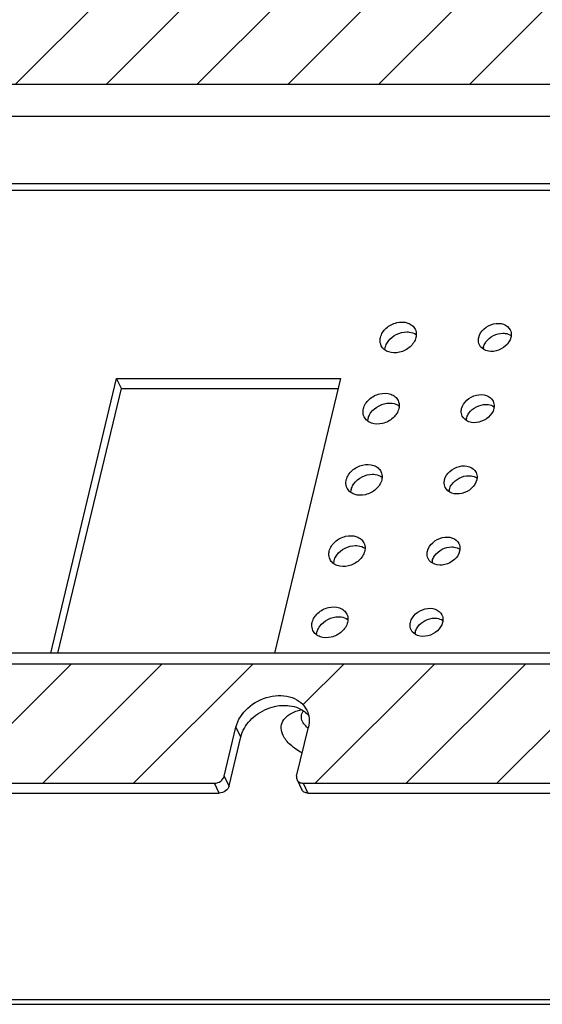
# Model space of a CAD drawing. Header units: inches. Extents: x 5771 to 6779, y 390 to 1103.
# Tile 8 of 17: x 6587 to 6618, y 675 to 732. Entities that reach past the tile are written whole.
import ezdxf

# ---------------------------------------------------------------- set-up
doc = ezdxf.new("R2010")
doc.units = ezdxf.units.IN
doc.header["$LTSCALE"] = 1.21
doc.header["$MEASUREMENT"] = 0
doc.layers.get('0').update_dxf_attribs({"linetype": 'CONTINUOUS'})

msp = doc.modelspace()

# ---------------------------------------------------------------- hatches: boundary and pattern name
at = {"ltscale": 5}
h = msp.add_hatch(dxfattribs=at)
h.set_pattern_fill('ANSI31,_O', color=256, scale=30)
h.set_pattern_definition([(45, (7238.933, -62.3452), (-2.65165, 2.65165), [])])
edge = h.paths.add_edge_path()
edge.add_spline(control_points=[(6698.59311, 808.29515), (6698.61022, 808.36659), (6698.60479, 808.44857), (6698.57253, 808.51457)], knot_values=[0, 0, 0, 0, 1, 1, 1, 1], degree=3, periodic=0)
edge.add_spline(control_points=[(6698.57253, 808.51457), (6698.54393, 808.57309), (6698.43713, 808.67711), (6698.29475, 808.70471), (6698.22135, 808.70471)], knot_values=[0, 0, 0, 0, 0.47017398, 1, 1, 1, 1], degree=3, periodic=0)
edge.add_line((6698.22135, 808.70471), (6632.91258, 808.70471))
edge.add_spline(control_points=[(6632.91258, 808.70471), (6632.78579, 808.70471), (6632.53786, 808.6217), (6632.37228, 808.41054), (6632.34464, 808.29515)], knot_values=[0, 0, 0, 0, 0.51657484, 1, 1, 1, 1], degree=3, periodic=0)
edge.add_line((6632.34464, 808.29515), (6631.658, 805.4282))
edge.add_spline(control_points=[(6631.658, 805.4282), (6631.55681, 805.00569), (6631.01288, 804.20115), (6629.95992, 803.65827), (6629.03486, 803.55425), (6628.38869, 803.66532), (6627.8509, 803.96071), (6627.60386, 804.27299), (6627.52193, 804.44077)], knot_values=[0, 0, 0, 0, 0.24953882, 0.52212436, 0.6549576, 0.77882432, 0.89275525, 1, 1, 1, 1], degree=3, periodic=0)
edge.add_arc((6628.74184, 805.03452), 1.35674, 191.4573536, 205.9529839, ccw=False)
edge.add_spline(control_points=[(6627.41214, 804.76502), (6627.40136, 804.81814), (6627.37002, 805.03838), (6627.39026, 805.26488), (6627.42937, 805.4282)], knot_values=[0, 0, 0, 0, 0.2439863, 1, 1, 1, 1], degree=3, periodic=0)
edge.add_line((6627.42937, 805.4282), (6628.11601, 808.29515))
edge.add_spline(control_points=[(6628.11601, 808.29515), (6628.13312, 808.36659), (6628.12769, 808.44857), (6628.09543, 808.51457)], knot_values=[0, 0, 0, 0, 1, 1, 1, 1], degree=3, periodic=0)
edge.add_spline(control_points=[(6628.09543, 808.51457), (6628.06683, 808.57309), (6627.96004, 808.67711), (6627.81766, 808.70471), (6627.74426, 808.70471)], knot_values=[0, 0, 0, 0, 0.47017398, 1, 1, 1, 1], degree=3, periodic=0)
edge.add_line((6627.74426, 808.70471), (6562.43548, 808.70471))
edge.add_spline(control_points=[(6562.43548, 808.70471), (6562.30869, 808.70471), (6562.06077, 808.6217), (6561.89518, 808.41054), (6561.86754, 808.29515)], knot_values=[0, 0, 0, 0, 0.51657484, 1, 1, 1, 1], degree=3, periodic=0)
edge.add_line((6561.86754, 808.29515), (6561.1809, 805.4282))
edge.add_spline(control_points=[(6561.1809, 805.4282), (6561.07971, 805.00569), (6560.53579, 804.20115), (6559.48282, 803.65827), (6558.55776, 803.55425), (6557.91159, 803.66532), (6557.3738, 803.96071), (6557.12676, 804.27299), (6557.04483, 804.44077)], knot_values=[0, 0, 0, 0, 0.24953882, 0.52212436, 0.6549576, 0.77882432, 0.89275525, 1, 1, 1, 1], degree=3, periodic=0)
edge.add_arc((6558.26475, 805.03452), 1.35674, 191.4573536, 205.9529839, ccw=False)
edge.add_spline(control_points=[(6556.93505, 804.76502), (6556.92427, 804.81814), (6556.89292, 805.03838), (6556.91316, 805.26488), (6556.95227, 805.4282)], knot_values=[0, 0, 0, 0, 0.2439863, 1, 1, 1, 1], degree=3, periodic=0)
edge.add_line((6556.95227, 805.4282), (6557.63892, 808.29515))
edge.add_spline(control_points=[(6557.63892, 808.29515), (6557.65603, 808.36659), (6557.6506, 808.44857), (6557.61834, 808.51457)], knot_values=[0, 0, 0, 0, 1, 1, 1, 1], degree=3, periodic=0)
edge.add_spline(control_points=[(6557.61834, 808.51457), (6557.58973, 808.57309), (6557.48294, 808.67711), (6557.34056, 808.70471), (6557.26716, 808.70471)], knot_values=[0, 0, 0, 0, 0.47017398, 1, 1, 1, 1], degree=3, periodic=0)
edge.add_line((6557.26716, 808.70471), (6543.87651, 808.70471))
edge.add_spline(control_points=[(6543.87651, 808.70471), (6543.11578, 808.70471), (6541.62835, 808.20649), (6540.6347, 806.93967), (6540.46888, 806.24733)], knot_values=[0, 0, 0, 0, 0.51657272, 1, 1, 1, 1], degree=3, periodic=0)
edge.add_line((6540.46888, 806.24733), (6539.38987, 801.74213))
edge.add_line((6539.38987, 801.74213), (6717.93185, 801.74213))
edge.add_line((6717.93185, 801.74213), (6719.01086, 806.24733))
edge.add_spline(control_points=[(6719.01086, 806.24733), (6719.02587, 806.31002), (6719.0741, 806.55655), (6719.07962, 806.81199), (6719.05599, 806.99719)], knot_values=[0, 0, 0, 0, 0.25666653, 1, 1, 1, 1], degree=3, periodic=0)
edge.add_spline(control_points=[(6719.05599, 806.99719), (6719.03133, 807.19051), (6718.97521, 807.38249), (6718.89033, 807.55799)], knot_values=[0, 0, 0, 0, 0.98886405, 0.98886405, 0.98886405, 0.98886405], degree=3, periodic=0)
edge.add_line((6718.89033, 807.55799), (6718.8874, 807.56398))
edge.add_spline(control_points=[(6718.88745, 807.56391), (6718.80233, 807.73822), (6718.56706, 808.06683), (6717.88504, 808.56835), (6717.22065, 808.70471), (6716.78032, 808.70471)], knot_values=[0, 0, 0, 0, 0.23204001, 0.47331225, 1, 1, 1, 1], degree=3, periodic=0)
edge.add_line((6716.78032, 808.70471), (6703.38967, 808.70471))
edge.add_spline(control_points=[(6703.38967, 808.70471), (6703.26288, 808.70471), (6703.01496, 808.6217), (6702.84937, 808.41054), (6702.82174, 808.29515)], knot_values=[0, 0, 0, 0, 0.51657484, 1, 1, 1, 1], degree=3, periodic=0)
edge.add_line((6702.82174, 808.29515), (6702.13509, 805.4282))
edge.add_spline(control_points=[(6702.13509, 805.4282), (6702.0339, 805.00569), (6701.48998, 804.20115), (6700.43702, 803.65827), (6699.51195, 803.55425), (6698.86578, 803.66532), (6698.32799, 803.96071), (6698.08096, 804.27299), (6697.99903, 804.44077)], knot_values=[0, 0, 0, 0, 0.24953882, 0.52212436, 0.6549576, 0.77882432, 0.89275525, 1, 1, 1, 1], degree=3, periodic=0)
edge.add_arc((6699.21894, 805.03452), 1.35674, 191.4573536, 205.9529839, ccw=False)
edge.add_spline(control_points=[(6697.88924, 804.76502), (6697.87846, 804.81814), (6697.84712, 805.03838), (6697.86735, 805.26488), (6697.90647, 805.4282)], knot_values=[0, 0, 0, 0, 0.2439863, 1, 1, 1, 1], degree=3, periodic=0)
edge.add_line((6697.90647, 805.4282), (6698.59311, 808.29515))
edge = h.paths.add_edge_path()
edge.add_spline(control_points=[(6670.44079, 690.75032), (6670.54198, 691.17283), (6671.0859, 691.97737), (6672.13886, 692.52025), (6673.06393, 692.62427), (6673.7101, 692.5132), (6674.24789, 692.21781), (6674.49493, 691.90554), (6674.57686, 691.73775)], knot_values=[0, 0, 0, 0, 0.24953882, 0.52212436, 0.6549576, 0.77882432, 0.89275525, 1, 1, 1, 1], degree=3, periodic=0)
edge.add_spline(control_points=[(6674.57686, 691.73775), (6674.62375, 691.64172), (6674.65892, 691.53938), (6674.68202, 691.43424)], knot_values=[0, 0, 0, 0, 0.3183947, 0.3183947, 0.3183947, 0.3183947], degree=3, periodic=0)
edge.add_spline(control_points=[(6674.69887, 691.41358), (6674.69332, 691.42052), (6674.68771, 691.42741), (6674.68202, 691.43424)], knot_values=[0.92725563, 0.92725563, 0.92725563, 0.92725563, 1, 1, 1, 1], degree=3, periodic=0)
edge.add_spline(control_points=[(6674.68202, 691.43424), (6674.69432, 691.37823), (6674.73, 691.14996), (6674.70944, 690.91744), (6674.66941, 690.75032)], knot_values=[0.3183947, 0.3183947, 0.3183947, 0.3183947, 0.48801413, 1, 1, 1, 1], degree=3, periodic=0)
edge.add_line((6674.66941, 690.75032), (6673.98277, 687.88337))
edge.add_spline(control_points=[(6673.98277, 687.88337), (6673.96566, 687.81193), (6673.97109, 687.72995), (6674.00335, 687.66395)], knot_values=[0, 0, 0, 0, 1, 1, 1, 1], degree=3, periodic=0)
edge.add_spline(control_points=[(6674.00335, 687.66395), (6674.03196, 687.60543), (6674.13875, 687.50141), (6674.28113, 687.47381), (6674.35453, 687.47381)], knot_values=[0, 0, 0, 0, 0.47017398, 1, 1, 1, 1], degree=3, periodic=0)
edge.add_line((6674.35453, 687.47381), (6689.15472, 687.47381))
edge.add_spline(control_points=[(6689.15472, 687.47381), (6689.53508, 687.47381), (6690.2788, 687.72292), (6690.77563, 688.35633), (6690.85854, 688.7025)], knot_values=[0, 0, 0, 0, 0.51657272, 1, 1, 1, 1], degree=3, periodic=0)
edge.add_line((6690.85854, 688.7025), (6692.23182, 694.4364))
edge.add_line((6692.23182, 694.4364), (6513.68984, 694.4364))
edge.add_line((6513.68984, 694.4364), (6512.61083, 689.93119))
edge.add_spline(control_points=[(6512.61083, 689.93119), (6512.55747, 689.70837), (6512.52696, 689.36321), (6512.58936, 689.02507), (6512.61927, 688.918)], knot_values=[0, 0, 0, 0, 0.51198694, 0.75884146, 0.75884146, 0.75884146, 0.75884146], degree=3, periodic=0)
edge.add_spline(control_points=[(6512.61927, 688.918), (6512.64849, 688.8134), (6512.68688, 688.71159), (6512.73424, 688.61461)], knot_values=[0.75884146, 0.75884146, 0.75884146, 0.75884146, 1, 1, 1, 1], degree=3, periodic=0)
edge.add_line((6512.73413, 688.61487), (6512.73718, 688.60861))
edge.add_spline(control_points=[(6512.73718, 688.60861), (6512.83284, 688.41466), (6513.01301, 688.17505), (6513.23659, 687.98807), (6513.29675, 687.94313)], knot_values=[0.00759127, 0.00759127, 0.00759127, 0.00759127, 0.74415956, 1, 1, 1, 1], degree=3, periodic=0)
edge.add_spline(control_points=[(6513.29675, 687.94313), (6513.39973, 687.8662), (6513.86611, 687.58219), (6514.42638, 687.47381), (6514.84137, 687.47381)], knot_values=[0, 0, 0, 0, 0.23648771, 1, 1, 1, 1], degree=3, periodic=0)
edge.add_line((6514.84137, 687.47381), (6528.23201, 687.47381))
edge.add_spline(control_points=[(6528.23201, 687.47381), (6528.35881, 687.47381), (6528.60673, 687.55682), (6528.77232, 687.76798), (6528.79995, 687.88337)], knot_values=[0, 0, 0, 0, 0.51657484, 1, 1, 1, 1], degree=3, periodic=0)
edge.add_line((6528.79995, 687.88337), (6529.4866, 690.75032))
edge.add_spline(control_points=[(6529.4866, 690.75032), (6529.58779, 691.17283), (6530.13171, 691.97737), (6531.18467, 692.52025), (6532.10974, 692.62427), (6532.75591, 692.5132), (6533.2937, 692.21781), (6533.54073, 691.90554), (6533.62266, 691.73775)], knot_values=[0, 0, 0, 0, 0.24953882, 0.52212436, 0.6549576, 0.77882432, 0.89275525, 1, 1, 1, 1], degree=3, periodic=0)
edge.add_spline(control_points=[(6533.62266, 691.73775), (6533.66955, 691.64172), (6533.70473, 691.53938), (6533.72783, 691.43424)], knot_values=[0, 0, 0, 0, 0.31839469, 0.31839469, 0.31839469, 0.31839469], degree=3, periodic=0)
edge.add_spline(control_points=[(6533.74468, 691.41358), (6533.73913, 691.42052), (6533.73351, 691.42741), (6533.72783, 691.43424)], knot_values=[0.9272556, 0.9272556, 0.9272556, 0.9272556, 1, 1, 1, 1], degree=3, periodic=0)
edge.add_spline(control_points=[(6533.72783, 691.43424), (6533.74013, 691.37823), (6533.7758, 691.14996), (6533.75525, 690.91744), (6533.71522, 690.75032)], knot_values=[0.31839469, 0.31839469, 0.31839469, 0.31839469, 0.48801413, 1, 1, 1, 1], degree=3, periodic=0)
edge.add_line((6533.71522, 690.75032), (6533.02858, 687.88337))
edge.add_spline(control_points=[(6533.02858, 687.88337), (6533.01147, 687.81193), (6533.0169, 687.72995), (6533.04916, 687.66395)], knot_values=[0, 0, 0, 0, 1, 1, 1, 1], degree=3, periodic=0)
edge.add_spline(control_points=[(6533.04916, 687.66395), (6533.07776, 687.60543), (6533.18456, 687.50141), (6533.32694, 687.47381), (6533.40033, 687.47381)], knot_values=[0, 0, 0, 0, 0.47017398, 1, 1, 1, 1], degree=3, periodic=0)
edge.add_line((6533.40033, 687.47381), (6598.70911, 687.47381))
edge.add_spline(control_points=[(6598.70911, 687.47381), (6598.8359, 687.47381), (6599.08383, 687.55682), (6599.24941, 687.76798), (6599.27705, 687.88337)], knot_values=[0, 0, 0, 0, 0.51657484, 1, 1, 1, 1], degree=3, periodic=0)
edge.add_line((6599.27705, 687.88337), (6599.96369, 690.75032))
edge.add_spline(control_points=[(6599.96369, 690.75032), (6600.06488, 691.17283), (6600.60881, 691.97737), (6601.66177, 692.52025), (6602.58683, 692.62427), (6603.233, 692.5132), (6603.77079, 692.21781), (6604.01783, 691.90554), (6604.09976, 691.73775)], knot_values=[0, 0, 0, 0, 0.24953882, 0.52212436, 0.6549576, 0.77882432, 0.89275525, 1, 1, 1, 1], degree=3, periodic=0)
edge.add_spline(control_points=[(6604.09976, 691.73775), (6604.14665, 691.64172), (6604.18183, 691.53938), (6604.20492, 691.43424)], knot_values=[0, 0, 0, 0, 0.31839469, 0.31839469, 0.31839469, 0.31839469], degree=3, periodic=0)
edge.add_spline(control_points=[(6604.22177, 691.41358), (6604.21623, 691.42052), (6604.21061, 691.42741), (6604.20492, 691.43424)], knot_values=[0.9272556, 0.9272556, 0.9272556, 0.9272556, 1, 1, 1, 1], degree=3, periodic=0)
edge.add_spline(control_points=[(6604.20492, 691.43424), (6604.21723, 691.37823), (6604.2529, 691.14996), (6604.23234, 690.91744), (6604.19232, 690.75032)], knot_values=[0.31839469, 0.31839469, 0.31839469, 0.31839469, 0.48801413, 1, 1, 1, 1], degree=3, periodic=0)
edge.add_line((6604.19232, 690.75032), (6603.50568, 687.88337))
edge.add_spline(control_points=[(6603.50568, 687.88337), (6603.48857, 687.81193), (6603.494, 687.72995), (6603.52626, 687.66395)], knot_values=[0, 0, 0, 0, 1, 1, 1, 1], degree=3, periodic=0)
edge.add_spline(control_points=[(6603.52626, 687.66395), (6603.55486, 687.60543), (6603.66165, 687.50141), (6603.80403, 687.47381), (6603.87743, 687.47381)], knot_values=[0, 0, 0, 0, 0.47017398, 1, 1, 1, 1], degree=3, periodic=0)
edge.add_line((6603.87743, 687.47381), (6669.18621, 687.47381))
edge.add_spline(control_points=[(6669.18621, 687.47381), (6669.313, 687.47381), (6669.56092, 687.55682), (6669.72651, 687.76798), (6669.75415, 687.88337)], knot_values=[0, 0, 0, 0, 0.51657484, 1, 1, 1, 1], degree=3, periodic=0)
edge.add_line((6669.75415, 687.88337), (6670.44079, 690.75032))
h.paths.add_polyline_path([(6716.94299, 781.91925), (6544.59, 781.91925), (6531.74696, 728.29549), (6704.09995, 728.29549)])
h.paths.add_polyline_path([(6654.38413, 761.14716), (6656.40447, 761.14716), (6656.99302, 763.60455), (6657.27317, 763.03093), (6656.68462, 760.57355), (6654.66428, 760.57355), (6649.44193, 738.76859), (6651.04474, 738.76859), (6651.32489, 738.19498), (6650.73634, 735.7376), (6650.45619, 736.31121), (6651.04474, 738.76859), (6649.02439, 738.76859)], flags=16)
h.paths.add_polyline_path([(6640.53138, 754.10393), (6642.55173, 754.10393), (6642.41435, 753.53032), (6640.81154, 753.53032)], flags=16)
h.paths.add_polyline_path([(6626.93704, 772.44622), (6626.79966, 771.87261), (6625.19685, 771.87261), (6624.9167, 772.44622)], flags=16)
h.paths.add_polyline_path([(6635.01192, 756.56132), (6635.29207, 755.9877), (6634.70352, 753.53032), (6632.68318, 753.53032), (6629.09504, 738.5487), (6630.69785, 738.5487), (6630.978, 737.97509), (6630.38945, 735.5177), (6630.1093, 736.09131), (6630.69785, 738.5487), (6628.6775, 738.5487), (6632.40303, 754.10393), (6634.42337, 754.10393)], flags=16)
h.paths.add_polyline_path([(6662.51248, 761.14716), (6664.53283, 761.14716), (6664.39545, 760.57355), (6662.79264, 760.57355)], flags=16)
h.paths.add_polyline_path([(6619.67739, 774.32999), (6619.08884, 771.87261), (6617.06849, 771.87261), (6609.1545, 738.82922), (6610.75731, 738.82922), (6611.03747, 738.25561), (6610.44892, 735.79822), (6610.16876, 736.37183), (6610.75731, 738.82922), (6608.73697, 738.82922), (6616.78834, 772.44622), (6618.80868, 772.44622), (6619.39723, 774.9036)], flags=16)
h.paths.add_polyline_path([(6674.34289, 761.14728), (6676.36324, 761.14728), (6676.95179, 763.60467), (6677.23194, 763.03106), (6676.64339, 760.57367), (6674.62305, 760.57367), (6669.4007, 738.76871), (6671.00351, 738.76871), (6671.28366, 738.1951), (6670.69511, 735.73772), (6670.41495, 736.31133), (6671.00351, 738.76871), (6668.98316, 738.76871)], flags=16)
h.paths.add_polyline_path([(6606.60529, 772.44643), (6606.46791, 771.87282), (6604.8651, 771.87282), (6604.58495, 772.44643)], flags=16)
h.paths.add_polyline_path([(6682.47125, 761.14728), (6684.49159, 761.14728), (6684.35421, 760.57367), (6682.7514, 760.57367)], flags=16)
h.paths.add_polyline_path([(6599.34564, 774.3302), (6598.75709, 771.87282), (6596.73675, 771.87282), (6588.82276, 738.82943), (6590.42557, 738.82943), (6590.70572, 738.25582), (6590.11717, 735.79843), (6589.83702, 736.37204), (6590.42557, 738.82943), (6588.40522, 738.82943), (6596.45659, 772.44643), (6598.47694, 772.44643), (6599.06549, 774.90381)], flags=16)
h.paths.add_polyline_path([(6586.27355, 772.44664), (6586.13617, 771.87303), (6584.53336, 771.87303), (6584.2532, 772.44664)], flags=16)
h.paths.add_polyline_path([(6579.01389, 774.33041), (6578.42534, 771.87303), (6576.405, 771.87303), (6568.49101, 738.82964), (6570.09382, 738.82964), (6570.37397, 738.25603), (6569.78542, 735.79864), (6569.50527, 736.37226), (6570.09382, 738.82964), (6568.07348, 738.82964), (6576.12485, 772.44664), (6578.14519, 772.44664), (6578.73374, 774.90402)], flags=16)
h.paths.add_polyline_path([(6565.9418, 772.44685), (6565.80442, 771.87324), (6564.20161, 771.87324), (6563.92146, 772.44685)], flags=16)
h.paths.add_polyline_path([(6558.68215, 774.33062), (6558.0936, 771.87324), (6556.07325, 771.87324), (6548.15927, 738.82985), (6549.76207, 738.82985), (6550.04223, 738.25624), (6549.45368, 735.79886), (6549.17352, 736.37247), (6549.76207, 738.82985), (6547.74173, 738.82985), (6555.7931, 772.44685), (6557.81344, 772.44685), (6558.40199, 774.90423)], flags=16)

# ---------------------------------------------------------------- linework, layer by layer
at = {"color": 7, "linetype": 'Continuous'}
for p, q in [((6704.09995, 728.29549), (6531.74696, 728.29549)), ((6703.65255, 726.42745), (6531.60529, 726.42745)), ((6531.84203, 722.50087), (6702.71212, 722.50087)), ((6531.8137, 722.12726), (6702.62264, 722.12726)), ((6608.65703, 712.78835), (6608.67853, 712.94159)), ((6589.15234, 695.07598), (6592.99353, 711.11417)), ((6593.27369, 710.54056), (6592.99353, 711.11417)), ((6592.99353, 711.11417), (6606.05529, 711.11417)), ((6606.05529, 711.11417), (6602.21409, 695.07598)), ((6589.56987, 695.07598), (6593.27369, 710.54056)), ((6593.27369, 710.54056), (6605.91791, 710.54056)), ((6607.66042, 708.62718), (6607.68192, 708.78042)), ((6606.6638, 704.46601), (6606.68531, 704.61925)), ((6605.66719, 700.30484), (6605.6887, 700.45808)), ((6604.67058, 696.14367), (6604.69208, 696.29692)), ((6692.65205, 695.07598), (6514.11007, 695.07598)), ((6692.23182, 694.4364), (6513.68984, 694.4364)), ((6603.46609, 691.67173), (6603.77564, 691.75877)), ((6599.27705, 687.88337), (6599.96369, 690.75032)), ((6600.24385, 690.17671), (6599.96369, 690.75032)), ((6603.50568, 687.88337), (6604.19232, 690.75032)), ((6599.5572, 687.30976), (6600.24385, 690.17671)), ((6533.40033, 687.47381), (6598.70911, 687.47381)), ((6598.98926, 686.9002), (6598.70911, 687.47381)), ((6599.5572, 687.30976), (6599.27705, 687.88337)), ((6603.52624, 687.66394), (6603.8064, 687.09033)), ((6603.87743, 687.47381), (6669.18621, 687.47381)), ((6603.87743, 687.47381), (6604.15759, 686.9002)), ((6533.68049, 686.9002), (6598.98926, 686.9002)), ((6604.15759, 686.9002), (6669.46636, 686.9002)), ((6520.27637, 674.82693), (6705.39621, 674.82693)), ((6520.57064, 674.55562), (6705.69048, 674.55562))]:
    msp.add_line(p, q, dxfattribs=at)
for centre, radius, start, end in [((6615.12538, 712.76992), 0.73504, 166.4933151, 174.7015859), ((6614.12877, 708.60875), 0.73504, 166.4933151, 174.7015859), ((6613.13216, 704.44758), 0.73504, 166.4933151, 174.7015859), ((6612.13555, 700.28641), 0.73504, 166.4933151, 174.7015859), ((6611.13893, 696.12524), 0.73504, 166.4933151, 174.7015859), ((6605.25893, 691.96934), 1.68194, 227.3193928, 229.5928559)]:
    msp.add_arc(centre, radius, start, end, dxfattribs=at)
for points, knots in [([(6608.39838, 713.5152), (6608.44786, 713.72179), (6608.71516, 714.1151), (6609.31886, 714.42972), (6609.89767, 714.43162), (6610.25959, 714.23255), (6610.38038, 714.07994), (6610.42045, 713.99794)], [0, 0, 0, 0, 0.2502358, 0.52351284, 0.77826825, 0.89250126, 1, 1, 1, 1]), ([(6610.42045, 713.99794), (6610.47345, 713.88949), (6610.50194, 713.71808), (6610.47565, 713.55673), (6610.46571, 713.5152)], [0, 0, 0, 0, 0.7387027, 1, 1, 1, 1]), ([(6614.13051, 713.5152), (6614.1755, 713.70301), (6614.41814, 714.06119), (6614.96864, 714.34426), (6615.57388, 714.35608), (6615.89505, 714.1049), (6615.96876, 713.95406)], [0, 0, 0, 0, 0.25128926, 0.52571677, 0.78154468, 1, 1, 1, 1]), ([(6615.96876, 713.95406), (6616.01694, 713.85546), (6616.04284, 713.69963), (6616.01895, 713.55295), (6616.0099, 713.5152)], [0, 0, 0, 0, 0.7387027, 1, 1, 1, 1]), ([(6608.44363, 713.03246), (6608.39064, 713.14091), (6608.36214, 713.31233), (6608.38843, 713.47368), (6608.39838, 713.5152)], [0, 0, 0, 0, 0.7387027, 1, 1, 1, 1]), ([(6610.46571, 713.5152), (6610.41623, 713.30861), (6610.14893, 712.9153), (6609.54523, 712.60068), (6608.96641, 712.59878), (6608.60449, 712.79786), (6608.4837, 712.95047), (6608.44363, 713.03246)], [0, 0, 0, 0, 0.2502358, 0.52351284, 0.77826825, 0.89250126, 1, 1, 1, 1]), ([(6608.67853, 712.94159), (6608.68565, 712.97133), (6608.72212, 713.0935), (6608.78359, 713.20766), (6608.8398, 713.2864)], [0, 0, 0, 0, 0.24018771, 1, 1, 1, 1]), ([(6609.928, 713.84263), (6609.9797, 713.84263), (6610.1733, 713.83022), (6610.36607, 713.76236), (6610.48195, 713.6795)], [0, 0, 0, 0, 0.26630315, 1, 1, 1, 1]), ([(6614.17166, 713.07635), (6614.12348, 713.17494), (6614.09757, 713.33077), (6614.12147, 713.47745), (6614.13051, 713.5152)], [0, 0, 0, 0, 0.7387027, 1, 1, 1, 1]), ([(6616.0099, 713.5152), (6615.96492, 713.32739), (6615.72228, 712.96922), (6615.17178, 712.68615), (6614.56654, 712.67432), (6614.24536, 712.9255), (6614.17166, 713.07635)], [0, 0, 0, 0, 0.25128926, 0.52571677, 0.78154468, 1, 1, 1, 1]), ([(6615.54655, 713.76072), (6615.59059, 713.76072), (6615.75634, 713.7507), (6615.92139, 713.69677), (6616.02385, 713.63033)], [0, 0, 0, 0, 0.26506872, 1, 1, 1, 1]), ([(6614.41067, 712.94159), (6614.41714, 712.96863), (6614.45029, 713.07969), (6614.50617, 713.18347), (6614.55727, 713.25506)], [0, 0, 0, 0, 0.24018771, 1, 1, 1, 1]), ([(6607.40177, 709.35403), (6607.45124, 709.56062), (6607.71854, 709.95393), (6608.32225, 710.26856), (6608.90106, 710.27045), (6609.26298, 710.07138), (6609.38377, 709.91877), (6609.42384, 709.83678)], [0, 0, 0, 0, 0.2502358, 0.52351284, 0.77826825, 0.89250126, 1, 1, 1, 1]), ([(6609.42384, 709.83678), (6609.47683, 709.72832), (6609.50533, 709.55691), (6609.47904, 709.39556), (6609.46909, 709.35403)], [0, 0, 0, 0, 0.7387027, 1, 1, 1, 1]), ([(6613.1339, 709.35403), (6613.17888, 709.54184), (6613.42153, 709.90002), (6613.97203, 710.18309), (6614.57727, 710.19491), (6614.89844, 709.94373), (6614.97215, 709.79289)], [0, 0, 0, 0, 0.25128926, 0.52571677, 0.78154468, 1, 1, 1, 1]), ([(6607.44702, 708.87129), (6607.39403, 708.97975), (6607.36553, 709.15116), (6607.39182, 709.31251), (6607.40177, 709.35403)], [0, 0, 0, 0, 0.7387027, 1, 1, 1, 1]), ([(6609.46909, 709.35403), (6609.41961, 709.14744), (6609.15232, 708.75413), (6608.54861, 708.43951), (6607.9698, 708.43761), (6607.60788, 708.63669), (6607.48709, 708.7893), (6607.44702, 708.87129)], [0, 0, 0, 0, 0.2502358, 0.52351284, 0.77826825, 0.89250126, 1, 1, 1, 1]), ([(6608.93139, 709.68146), (6608.98309, 709.68146), (6609.17669, 709.66906), (6609.36946, 709.60119), (6609.48534, 709.51833)], [0, 0, 0, 0, 0.26630315, 1, 1, 1, 1]), ([(6613.17504, 708.91518), (6613.12687, 709.01377), (6613.10096, 709.1696), (6613.12486, 709.31628), (6613.1339, 709.35403)], [0, 0, 0, 0, 0.7387027, 1, 1, 1, 1]), ([(6615.01329, 709.35403), (6614.96831, 709.16622), (6614.72567, 708.80805), (6614.17517, 708.52498), (6613.56992, 708.51315), (6613.24875, 708.76434), (6613.17504, 708.91518)], [0, 0, 0, 0, 0.25128926, 0.52571677, 0.78154468, 1, 1, 1, 1]), ([(6614.54993, 709.59955), (6614.59398, 709.59955), (6614.75973, 709.58953), (6614.92478, 709.5356), (6615.02724, 709.46916)], [0, 0, 0, 0, 0.26506872, 1, 1, 1, 1]), ([(6614.97215, 709.79289), (6615.02033, 709.6943), (6615.04623, 709.53846), (6615.02233, 709.39178), (6615.01329, 709.35403)], [0, 0, 0, 0, 0.7387027, 1, 1, 1, 1]), ([(6607.68192, 708.78042), (6607.68904, 708.81017), (6607.72551, 708.93233), (6607.78698, 709.04649), (6607.84319, 709.12524)], [0, 0, 0, 0, 0.24018771, 1, 1, 1, 1]), ([(6613.41406, 708.78042), (6613.42053, 708.80746), (6613.45368, 708.91852), (6613.50956, 709.0223), (6613.56066, 709.09389)], [0, 0, 0, 0, 0.24018771, 1, 1, 1, 1]), ([(6606.40515, 705.19286), (6606.45463, 705.39946), (6606.72193, 705.79276), (6607.32563, 706.10739), (6607.90445, 706.10928), (6608.26637, 705.91021), (6608.38716, 705.7576), (6608.42723, 705.67561)], [0, 0, 0, 0, 0.2502358, 0.52351284, 0.77826825, 0.89250126, 1, 1, 1, 1]), ([(6612.13729, 705.19286), (6612.18227, 705.38067), (6612.42492, 705.73885), (6612.97542, 706.02192), (6613.58066, 706.03375), (6613.90183, 705.78256), (6613.97554, 705.63172)], [0, 0, 0, 0, 0.25128926, 0.52571677, 0.78154468, 1, 1, 1, 1]), ([(6607.93477, 705.52029), (6607.98648, 705.52029), (6608.18007, 705.50789), (6608.37285, 705.44002), (6608.48872, 705.35717)], [0, 0, 0, 0, 0.26630315, 1, 1, 1, 1]), ([(6608.42723, 705.67561), (6608.48022, 705.56715), (6608.50872, 705.39574), (6608.48243, 705.23439), (6608.47248, 705.19286)], [0, 0, 0, 0, 0.7387027, 1, 1, 1, 1]), ([(6613.55332, 705.43838), (6613.59737, 705.43838), (6613.76311, 705.42836), (6613.92816, 705.37443), (6614.03062, 705.30799)], [0, 0, 0, 0, 0.26506872, 1, 1, 1, 1]), ([(6613.97554, 705.63172), (6614.02372, 705.53313), (6614.04962, 705.3773), (6614.02572, 705.23061), (6614.01668, 705.19286)], [0, 0, 0, 0, 0.7387027, 1, 1, 1, 1]), ([(6606.45041, 704.71012), (6606.39741, 704.81858), (6606.36892, 704.98999), (6606.39521, 705.15134), (6606.40515, 705.19286)], [0, 0, 0, 0, 0.7387027, 1, 1, 1, 1]), ([(6608.47248, 705.19286), (6608.423, 704.98627), (6608.1557, 704.59297), (6607.552, 704.27834), (6606.97319, 704.27645), (6606.61127, 704.47552), (6606.49048, 704.62813), (6606.45041, 704.71012)], [0, 0, 0, 0, 0.2502358, 0.52351284, 0.77826825, 0.89250126, 1, 1, 1, 1]), ([(6606.68531, 704.61925), (6606.69243, 704.649), (6606.72889, 704.77116), (6606.79036, 704.88532), (6606.84657, 704.96407)], [0, 0, 0, 0, 0.24018771, 1, 1, 1, 1]), ([(6612.17843, 704.75401), (6612.13025, 704.8526), (6612.10435, 705.00843), (6612.12825, 705.15512), (6612.13729, 705.19286)], [0, 0, 0, 0, 0.7387027, 1, 1, 1, 1]), ([(6614.01668, 705.19286), (6613.9717, 705.00506), (6613.72906, 704.64688), (6613.17855, 704.36381), (6612.57331, 704.35198), (6612.25214, 704.60317), (6612.17843, 704.75401)], [0, 0, 0, 0, 0.25128926, 0.52571677, 0.78154468, 1, 1, 1, 1]), ([(6612.41744, 704.61925), (6612.42392, 704.64629), (6612.45707, 704.75735), (6612.51295, 704.86113), (6612.56405, 704.93272)], [0, 0, 0, 0, 0.24018771, 1, 1, 1, 1]), ([(6605.40854, 701.0317), (6605.45802, 701.23829), (6605.72532, 701.6316), (6606.32902, 701.94622), (6606.90784, 701.94811), (6607.26976, 701.74904), (6607.39055, 701.59643), (6607.43062, 701.51444)], [0, 0, 0, 0, 0.2502358, 0.52351284, 0.77826825, 0.89250126, 1, 1, 1, 1]), ([(6611.14068, 701.0317), (6611.18566, 701.21951), (6611.4283, 701.57768), (6611.97881, 701.86075), (6612.58405, 701.87258), (6612.90522, 701.62139), (6612.97893, 701.47055)], [0, 0, 0, 0, 0.25128926, 0.52571677, 0.78154468, 1, 1, 1, 1]), ([(6606.93816, 701.35913), (6606.98987, 701.35913), (6607.18346, 701.34672), (6607.37623, 701.27885), (6607.49211, 701.196)], [0, 0, 0, 0, 0.26630315, 1, 1, 1, 1]), ([(6607.43062, 701.51444), (6607.48361, 701.40598), (6607.51211, 701.23457), (6607.48582, 701.07322), (6607.47587, 701.0317)], [0, 0, 0, 0, 0.7387027, 1, 1, 1, 1]), ([(6612.55671, 701.27721), (6612.60075, 701.27721), (6612.7665, 701.26719), (6612.93155, 701.21326), (6613.03401, 701.14682)], [0, 0, 0, 0, 0.26506872, 1, 1, 1, 1]), ([(6612.97893, 701.47055), (6613.02711, 701.37196), (6613.05301, 701.21613), (6613.02911, 701.06944), (6613.02007, 701.0317)], [0, 0, 0, 0, 0.7387027, 1, 1, 1, 1]), ([(6605.4538, 700.54895), (6605.4008, 700.65741), (6605.37231, 700.82882), (6605.3986, 700.99017), (6605.40854, 701.0317)], [0, 0, 0, 0, 0.7387027, 1, 1, 1, 1]), ([(6607.47587, 701.0317), (6607.42639, 700.82511), (6607.15909, 700.4318), (6606.55539, 700.11717), (6605.97657, 700.11528), (6605.61466, 700.31435), (6605.49386, 700.46696), (6605.4538, 700.54895)], [0, 0, 0, 0, 0.2502358, 0.52351284, 0.77826825, 0.89250126, 1, 1, 1, 1]), ([(6605.6887, 700.45808), (6605.69582, 700.48783), (6605.73228, 700.61), (6605.79375, 700.72415), (6605.84996, 700.8029)], [0, 0, 0, 0, 0.24018771, 1, 1, 1, 1]), ([(6611.18182, 700.59284), (6611.13364, 700.69143), (6611.10774, 700.84727), (6611.13164, 700.99395), (6611.14068, 701.0317)], [0, 0, 0, 0, 0.7387027, 1, 1, 1, 1]), ([(6613.02007, 701.0317), (6612.97509, 700.84389), (6612.73244, 700.48571), (6612.18194, 700.20264), (6611.5767, 700.19082), (6611.25553, 700.442), (6611.18182, 700.59284)], [0, 0, 0, 0, 0.25128926, 0.52571677, 0.78154468, 1, 1, 1, 1]), ([(6611.42083, 700.45808), (6611.42731, 700.48512), (6611.46046, 700.59619), (6611.51634, 700.69996), (6611.56744, 700.77155)], [0, 0, 0, 0, 0.24018771, 1, 1, 1, 1]), ([(6604.41193, 696.87053), (6604.46141, 697.07712), (6604.72871, 697.47043), (6605.33241, 697.78505), (6605.91123, 697.78695), (6606.27315, 697.58787), (6606.39394, 697.43526), (6606.434, 697.35327)], [0, 0, 0, 0, 0.2502358, 0.52351284, 0.77826825, 0.89250126, 1, 1, 1, 1]), ([(6605.94155, 697.19796), (6605.99326, 697.19796), (6606.18685, 697.18555), (6606.37962, 697.11769), (6606.4955, 697.03483)], [0, 0, 0, 0, 0.26630315, 1, 1, 1, 1]), ([(6606.434, 697.35327), (6606.487, 697.24482), (6606.51549, 697.0734), (6606.4892, 696.91205), (6606.47926, 696.87053)], [0, 0, 0, 0, 0.7387027, 1, 1, 1, 1]), ([(6610.14407, 696.87053), (6610.18905, 697.05834), (6610.43169, 697.41651), (6610.98219, 697.69958), (6611.58744, 697.71141), (6611.90861, 697.46023), (6611.98232, 697.30938)], [0, 0, 0, 0, 0.25128926, 0.52571677, 0.78154468, 1, 1, 1, 1]), ([(6611.98232, 697.30938), (6612.03049, 697.21079), (6612.0564, 697.05496), (6612.0325, 696.90828), (6612.02346, 696.87053)], [0, 0, 0, 0, 0.7387027, 1, 1, 1, 1]), ([(6604.45719, 696.38779), (6604.40419, 696.49624), (6604.3757, 696.66765), (6604.40199, 696.829), (6604.41193, 696.87053)], [0, 0, 0, 0, 0.7387027, 1, 1, 1, 1]), ([(6606.47926, 696.87053), (6606.42978, 696.66394), (6606.16248, 696.27063), (6605.55878, 695.95601), (6604.97996, 695.95411), (6604.61804, 696.15318), (6604.49725, 696.30579), (6604.45719, 696.38779)], [0, 0, 0, 0, 0.2502358, 0.52351284, 0.77826825, 0.89250126, 1, 1, 1, 1]), ([(6604.69208, 696.29692), (6604.69921, 696.32666), (6604.73567, 696.44883), (6604.79714, 696.56298), (6604.85335, 696.64173)], [0, 0, 0, 0, 0.24018771, 1, 1, 1, 1]), ([(6610.18521, 696.43167), (6610.13703, 696.53027), (6610.11113, 696.6861), (6610.13503, 696.83278), (6610.14407, 696.87053)], [0, 0, 0, 0, 0.7387027, 1, 1, 1, 1]), ([(6612.02346, 696.87053), (6611.97848, 696.68272), (6611.73583, 696.32454), (6611.18533, 696.04147), (6610.58009, 696.02965), (6610.25892, 696.28083), (6610.18521, 696.43167)], [0, 0, 0, 0, 0.25128926, 0.52571677, 0.78154468, 1, 1, 1, 1]), ([(6610.42422, 696.29692), (6610.4307, 696.32396), (6610.46385, 696.43502), (6610.51973, 696.5388), (6610.57083, 696.61038)], [0, 0, 0, 0, 0.24018771, 1, 1, 1, 1]), ([(6611.5601, 697.11604), (6611.60414, 697.11604), (6611.76989, 697.10602), (6611.93494, 697.05209), (6612.0374, 696.98565)], [0, 0, 0, 0, 0.26506872, 1, 1, 1, 1]), ([(6599.96369, 690.75032), (6600.06488, 691.17283), (6600.60881, 691.97737), (6601.66177, 692.52025), (6602.58683, 692.62427), (6603.233, 692.5132), (6603.77079, 692.21781), (6604.01783, 691.90554), (6604.09976, 691.73775)], [0, 0, 0, 0, 0.24953882, 0.52212436, 0.6549576, 0.77882432, 0.89275525, 1, 1, 1, 1]), ([(6600.24385, 690.17671), (6600.32965, 690.53497), (6600.64177, 691.05081), (6601.2383, 691.54987), (6601.95268, 691.92831), (6602.91728, 692.1115), (6603.67691, 691.87767), (6603.95803, 691.66776)], [0, 0, 0, 0, 0.24200877, 0.3742835, 0.5092421, 0.76952041, 1, 1, 1, 1]), ([(6602.71599, 690.25707), (6602.65055, 690.39105), (6602.56545, 690.67633), (6602.67103, 691.11977), (6603.00022, 691.46823), (6603.29873, 691.61264), (6603.46609, 691.67173)], [0, 0, 0, 0, 0.24340715, 0.46707498, 0.71026832, 1, 1, 1, 1]), ([(6604.09976, 691.73775), (6604.17163, 691.59057), (6604.2625, 691.25857), (6604.23234, 690.91744), (6604.19232, 690.75032)], [0, 0, 0, 0, 0.48801413, 1, 1, 1, 1]), ([(6603.85187, 691.0762), (6603.83805, 691.10449), (6603.79242, 691.2127), (6603.77421, 691.33397), (6603.78336, 691.41952)], [0, 0, 0, 0, 0.26792153, 1, 1, 1, 1]), ([(6604.11872, 690.73287), (6604.08968, 690.75967), (6603.98663, 690.86203), (6603.89833, 690.98107), (6603.85187, 691.0762)], [0, 0, 0, 0, 0.27178497, 1, 1, 1, 1]), ([(6603.82006, 689.24086), (6603.57546, 689.37172), (6603.15094, 689.65415), (6602.81626, 690.05177), (6602.71599, 690.25707)], [0, 0, 0, 0, 0.54836377, 1, 1, 1, 1]), ([(6598.70911, 687.47381), (6598.8359, 687.47381), (6599.08383, 687.55682), (6599.24941, 687.76798), (6599.27705, 687.88337)], [0, 0, 0, 0, 0.51657484, 1, 1, 1, 1]), ([(6603.52626, 687.66395), (6603.55486, 687.60543), (6603.66165, 687.50141), (6603.80403, 687.47381), (6603.87743, 687.47381)], [0, 0, 0, 0, 0.47017398, 1, 1, 1, 1]), ([(6599.5572, 687.30976), (6599.52957, 687.19437), (6599.36398, 686.98321), (6599.11606, 686.9002), (6598.98926, 686.9002)], [0, 0, 0, 0, 0.48342516, 1, 1, 1, 1]), ([(6604.15759, 686.9002), (6604.08419, 686.9002), (6603.94181, 686.9278), (6603.83501, 687.03182), (6603.80641, 687.09034)], [0, 0, 0, 0, 0.52982602, 1, 1, 1, 1])]:
    msp.add_open_spline(points, degree=3, knots=knots, dxfattribs=at)
for points in [[(6608.8398, 713.2864), (6609.07648, 713.61797), (6609.52063, 713.84263), (6609.928, 713.84263)], [(6614.55727, 713.25506), (6614.77244, 713.55648), (6615.17621, 713.76072), (6615.54655, 713.76072)], [(6607.84319, 709.12524), (6608.07986, 709.4568), (6608.52401, 709.68146), (6608.93139, 709.68146)], [(6613.56066, 709.09389), (6613.77582, 709.39531), (6614.1796, 709.59955), (6614.54993, 709.59955)], [(6606.84657, 704.96407), (6607.08325, 705.29563), (6607.5274, 705.52029), (6607.93477, 705.52029)], [(6612.56405, 704.93272), (6612.77921, 705.23414), (6613.18299, 705.43838), (6613.55332, 705.43838)], [(6605.84996, 700.8029), (6606.08664, 701.13446), (6606.53079, 701.35913), (6606.93816, 701.35913)], [(6611.56744, 700.77155), (6611.7826, 701.07297), (6612.18637, 701.27721), (6612.55671, 701.27721)], [(6604.85335, 696.64173), (6605.09003, 696.97329), (6605.53418, 697.19796), (6605.94155, 697.19796)], [(6610.57083, 696.61038), (6610.78599, 696.91181), (6611.18976, 697.11604), (6611.5601, 697.11604)], [(6603.78336, 691.41952), (6603.79399, 691.51889), (6603.83759, 691.6176), (6603.89986, 691.69576)], [(6603.95803, 691.66776), (6604.05586, 691.59471), (6604.14553, 691.50895), (6604.22177, 691.41358)], [(6603.50568, 687.88337), (6603.48857, 687.81193), (6603.494, 687.72995), (6603.52626, 687.66395)]]:
    msp.add_open_spline(points, degree=3, dxfattribs=at)

doc.saveas('drawing.dxf')
